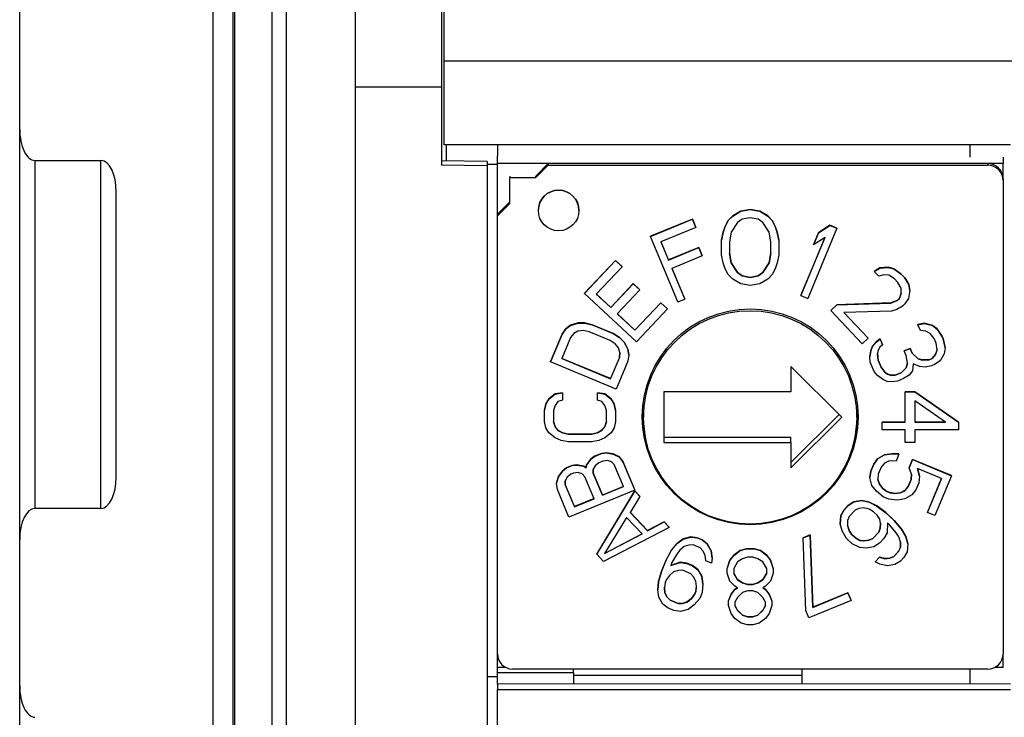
# Model space of a CAD drawing. Header units: millimetres. Extents: x 0 to 594, y 0 to 420.
# Tile 24 of 94: x 193 to 213, y 216 to 230. Entities that reach past the tile are written whole.
import ezdxf

# ---------------------------------------------------------------- set-up
doc = ezdxf.new("R2010")
doc.units = ezdxf.units.MM
doc.layers.add('0-ADVANTECH-FORM', color=5, linetype='Continuous')
doc.styles.add('SLDTEXTSTYLE9', font='GOTHIC.TTF', dxfattribs={"width": 0.913})
doc.dimstyles.new('SLDDIMSTYLE1', dxfattribs={"dimtxt": 3.5, "dimasz": 3.302, "dimexe": 0, "dimexo": 0.0625, "dimgap": 0.875, "dimtad": 1, "dimrnd": 1e-09, "dimzin": 4, "dimdsep": 46, "dimtxsty": 'SLDTEXTSTYLE9', "dimsah": 1, "dimcen": 0.09, "dimadec": 0, "dimazin": 1, "dimtfac": 1, "dimtofl": 0, "dimtmove": 0, "dimatfit": 3, "dimfxl": 0, "dimfrac": 2, "dimtolj": 1, "dimtzin": 12, "dimarcsym": 0})

# ---------------------------------------------------------------- blocks, each defined once
blk = doc.blocks.new('_D_1')
at = {"layer": '0-ADVANTECH-FORM'}
for p, q in [((202.635, 265.338), (245.635, 265.338)), ((244.635, 265.338), (244.635, 159.438)), ((202.635, 159.438), (245.635, 159.438))]:
    blk.add_line(p, q, dxfattribs=at)
for points in [[(244.635, 265.338), (244.127, 262.036), (245.143, 262.036)], [(244.635, 159.438), (245.143, 162.74), (244.127, 162.74)]]:
    blk.add_solid(points, dxfattribs=at)
at = {"layer": '0-ADVANTECH-FORM', "insert": (240.165, 209.144), "char_height": 3.5, "attachment_point": 1, "rotation": 90, "style": 'SLDTEXTSTYLE9'}
blk.add_mtext('105.90', dxfattribs=at)

msp = doc.modelspace()

# ---------------------------------------------------------------- linework, layer by layer
at = {"color": 7, "linetype": 'Continuous', "lineweight": 25}
for p, q in [((201.735, 230.852), (201.735, 228.383)), ((201.785, 228.898), (201.785, 230.38)), ((193.435, 227.561), (193.435, 230.281)), ((197.235, 230.281), (197.235, 165.251)), ((197.635, 164.531), (197.635, 230.253)), ((197.663, 230.241), (197.663, 164.52)), ((198.405, 206.577), (198.405, 230.103)), ((198.676, 230.088), (198.676, 206.406)), ((200.035, 230.088), (200.035, 162.088)), ((221.335, 228.898), (201.785, 228.898)), ((201.785, 227.25), (201.785, 228.898)), ((201.735, 228.383), (200.035, 228.388)), ((201.735, 228.383), (201.735, 226.852)), ((193.435, 219.485), (193.435, 227.561)), ((212.935, 227.25), (201.785, 227.25)), ((201.835, 226.937), (201.835, 227.25)), ((202.835, 227.25), (202.835, 227.038)), ((212.135, 227.25), (212.135, 227.009)), ((193.735, 226.944), (195.035, 226.944)), ((193.735, 226.944), (193.735, 220.102)), ((195.035, 220.102), (195.035, 226.944)), ((202.635, 226.922), (201.735, 226.939)), ((202.635, 226.922), (202.635, 226.838)), ((202.835, 226.882), (202.835, 227.038)), ((212.785, 226.882), (202.835, 226.882)), ((202.835, 225.886), (202.835, 226.882)), ((203.59, 226.638), (203.835, 226.882)), ((212.485, 226.882), (203.835, 226.882)), ((203.835, 226.882), (203.835, 226.852)), ((212.485, 226.882), (212.485, 226.852)), ((212.785, 227.009), (212.785, 226.882)), ((212.785, 226.584), (212.785, 226.882)), ((202.635, 226.838), (201.735, 226.852)), ((202.835, 226.864), (202.635, 226.864)), ((202.635, 226.838), (202.635, 167.242)), ((203.59, 226.608), (203.835, 226.852)), ((203.835, 226.852), (212.485, 226.852)), ((203.08, 226.638), (203.08, 226.608)), ((203.08, 226.1), (203.08, 226.608)), ((203.08, 226.608), (203.59, 226.608)), ((203.59, 226.608), (203.59, 226.638)), ((212.785, 226.584), (212.785, 226.553)), ((212.785, 226.553), (212.785, 217.239)), ((195.335, 220.718), (195.335, 226.328)), ((202.835, 225.886), (203.08, 226.13)), ((202.835, 225.856), (203.08, 226.1)), ((203.64, 225.962), (203.64, 225.96)), ((204.44, 225.96), (204.44, 225.962)), ((207.623, 225.948), (207.467, 225.853)), ((207.467, 225.85), (207.623, 225.946)), ((207.81, 225.98), (207.623, 225.948)), ((207.623, 225.946), (207.81, 225.978)), ((207.623, 225.946), (207.623, 225.948)), ((207.81, 225.978), (207.81, 225.98)), ((207.998, 225.948), (207.81, 225.98)), ((207.81, 225.978), (207.998, 225.946)), ((207.998, 225.946), (207.998, 225.948)), ((208.154, 225.853), (207.998, 225.948)), ((207.998, 225.946), (208.154, 225.85)), ((202.835, 225.856), (202.835, 225.886)), ((202.835, 217.239), (202.835, 225.856)), ((206.673, 225.793), (205.848, 225.453)), ((205.848, 225.451), (206.673, 225.791)), ((206.673, 225.791), (206.673, 225.793)), ((206.741, 225.629), (206.673, 225.793)), ((206.673, 225.791), (206.741, 225.626)), ((207.373, 225.758), (207.31, 225.631)), ((207.31, 225.628), (207.373, 225.755)), ((207.467, 225.853), (207.373, 225.758)), ((207.373, 225.755), (207.467, 225.85)), ((207.373, 225.755), (207.373, 225.758)), ((207.56, 225.723), (207.435, 225.533)), ((207.467, 225.85), (207.467, 225.853)), ((207.654, 225.787), (207.56, 225.723)), ((207.81, 225.819), (207.654, 225.787)), ((207.967, 225.787), (207.81, 225.819)), ((208.06, 225.723), (207.967, 225.787)), ((208.185, 225.533), (208.06, 225.723)), ((208.154, 225.85), (208.154, 225.853)), ((208.248, 225.758), (208.154, 225.853)), ((208.154, 225.85), (208.248, 225.755)), ((208.248, 225.755), (208.248, 225.758)), ((208.31, 225.631), (208.248, 225.758)), ((208.248, 225.755), (208.31, 225.628)), ((206.741, 225.626), (206.054, 225.343)), ((206.741, 225.626), (206.741, 225.629)), ((207.279, 225.535), (207.248, 225.376)), ((207.248, 225.374), (207.279, 225.533)), ((207.31, 225.631), (207.279, 225.535)), ((207.279, 225.533), (207.31, 225.628)), ((207.279, 225.533), (207.279, 225.535)), ((207.31, 225.628), (207.31, 225.631)), ((207.435, 225.533), (207.404, 225.342)), ((208.217, 225.342), (208.185, 225.533)), ((208.31, 225.628), (208.31, 225.631)), ((208.342, 225.535), (208.31, 225.631)), ((208.31, 225.628), (208.342, 225.533)), ((208.342, 225.533), (208.342, 225.535)), ((208.373, 225.376), (208.342, 225.535)), ((208.342, 225.533), (208.373, 225.374)), ((209.518, 225.61), (208.944, 224.229)), ((209.379, 225.669), (209.155, 225.521)), ((209.155, 225.518), (209.379, 225.667)), ((209.379, 225.667), (209.379, 225.669)), ((209.518, 225.612), (209.379, 225.669)), ((209.379, 225.667), (209.518, 225.61)), ((209.518, 225.61), (209.518, 225.612)), ((205.848, 225.451), (205.848, 225.453)), ((206.384, 224.162), (205.848, 225.451)), ((206.054, 225.343), (206.202, 224.986)), ((206.202, 224.989), (206.055, 225.343)), ((207.248, 225.376), (207.248, 225.374)), ((207.248, 225.087), (207.248, 225.374)), ((207.404, 225.342), (207.404, 225.119)), ((208.217, 225.119), (208.217, 225.342)), ((208.373, 225.374), (208.373, 225.376)), ((208.373, 225.374), (208.373, 225.087)), ((208.805, 224.286), (209.282, 225.432)), ((209.28, 225.431), (208.805, 224.289)), ((209.155, 225.521), (209.058, 225.286)), ((209.058, 225.283), (209.155, 225.518)), ((209.282, 225.432), (209.058, 225.283)), ((209.155, 225.518), (209.155, 225.521)), ((206.798, 225.235), (206.202, 224.989)), ((206.202, 224.986), (206.798, 225.232)), ((206.798, 225.232), (206.798, 225.235)), ((206.866, 225.07), (206.798, 225.235)), ((206.798, 225.232), (206.866, 225.068)), ((209.058, 225.283), (209.058, 225.286)), ((205.161, 224.979), (204.55, 224.331)), ((204.55, 224.328), (205.161, 224.977)), ((205.161, 224.977), (205.161, 224.979)), ((205.291, 224.858), (205.161, 224.979)), ((205.161, 224.977), (205.291, 224.855)), ((206.202, 224.986), (206.202, 224.989)), ((206.866, 225.068), (206.271, 224.822)), ((206.866, 225.068), (206.866, 225.07)), ((207.279, 224.928), (207.248, 225.087)), ((207.435, 224.931), (207.404, 225.122)), ((207.404, 225.119), (207.435, 224.928)), ((208.217, 225.122), (208.185, 224.931)), ((208.185, 224.928), (208.217, 225.119)), ((208.373, 225.087), (208.342, 224.928)), ((205.291, 224.855), (204.782, 224.314)), ((205.291, 224.855), (205.291, 224.858)), ((206.271, 224.822), (206.521, 224.219)), ((206.521, 224.221), (206.272, 224.822)), ((207.31, 224.833), (207.279, 224.928)), ((207.373, 224.706), (207.31, 224.833)), ((207.435, 224.928), (207.435, 224.931)), ((207.56, 224.74), (207.435, 224.931)), ((207.435, 224.928), (207.56, 224.738)), ((208.185, 224.931), (208.06, 224.74)), ((208.06, 224.738), (208.185, 224.928)), ((208.185, 224.928), (208.185, 224.931)), ((208.31, 224.833), (208.248, 224.706)), ((208.342, 224.928), (208.31, 224.833)), ((210.362, 224.83), (210.252, 224.761)), ((210.252, 224.759), (210.362, 224.828)), ((210.252, 224.759), (210.252, 224.761)), ((210.338, 224.668), (210.252, 224.759)), ((210.524, 224.845), (210.362, 224.83)), ((210.362, 224.828), (210.524, 224.842)), ((210.362, 224.828), (210.362, 224.83)), ((210.524, 224.842), (210.524, 224.845)), ((210.639, 224.816), (210.524, 224.845)), ((210.524, 224.842), (210.639, 224.813)), ((210.639, 224.813), (210.639, 224.816)), ((210.782, 224.71), (210.639, 224.816)), ((210.639, 224.813), (210.782, 224.708)), ((207.467, 224.611), (207.373, 224.706)), ((207.623, 224.515), (207.467, 224.611)), ((207.56, 224.738), (207.56, 224.74)), ((207.654, 224.677), (207.56, 224.74)), ((207.56, 224.738), (207.654, 224.674)), ((207.654, 224.674), (207.654, 224.677)), ((207.81, 224.645), (207.654, 224.677)), ((207.654, 224.674), (207.81, 224.642)), ((207.967, 224.677), (207.81, 224.645)), ((207.81, 224.642), (207.967, 224.674)), ((207.81, 224.642), (207.81, 224.645)), ((208.06, 224.74), (207.967, 224.677)), ((207.967, 224.674), (208.06, 224.738)), ((207.967, 224.674), (207.967, 224.677)), ((208.154, 224.611), (207.998, 224.515)), ((208.06, 224.738), (208.06, 224.74)), ((208.248, 224.706), (208.154, 224.611)), ((210.442, 224.697), (210.338, 224.668)), ((210.539, 224.686), (210.442, 224.697)), ((210.648, 224.617), (210.539, 224.686)), ((210.717, 224.544), (210.648, 224.617)), ((210.782, 224.708), (210.782, 224.71)), ((210.85, 224.638), (210.782, 224.71)), ((210.782, 224.708), (210.85, 224.635)), ((210.85, 224.635), (210.85, 224.638)), ((210.93, 224.507), (210.85, 224.638)), ((210.85, 224.635), (210.93, 224.504)), ((205.506, 224.522), (205.065, 224.053)), ((205.065, 224.051), (205.506, 224.519)), ((205.636, 224.397), (205.195, 223.929)), ((205.506, 224.519), (205.506, 224.522)), ((205.636, 224.4), (205.506, 224.522)), ((205.506, 224.519), (205.636, 224.397)), ((205.636, 224.397), (205.636, 224.4)), ((207.81, 224.483), (207.623, 224.515)), ((207.998, 224.515), (207.81, 224.483)), ((210.779, 224.432), (210.717, 224.544)), ((210.784, 224.334), (210.779, 224.432)), ((210.952, 224.388), (210.927, 224.229)), ((210.93, 224.504), (210.93, 224.507)), ((210.952, 224.391), (210.93, 224.507)), ((210.93, 224.504), (210.952, 224.388)), ((210.952, 224.388), (210.952, 224.391)), ((204.55, 224.328), (204.55, 224.331)), ((205.572, 223.374), (204.55, 224.328)), ((204.782, 224.314), (205.065, 224.051)), ((205.065, 224.053), (204.784, 224.316)), ((206.384, 224.162), (206.521, 224.219)), ((206.521, 224.221), (206.521, 224.219)), ((208.805, 224.286), (208.805, 224.289)), ((208.805, 224.286), (208.944, 224.229)), ((210.702, 224.191), (210.575, 224.141)), ((210.575, 224.138), (210.702, 224.189)), ((210.748, 224.235), (210.702, 224.191)), ((210.702, 224.189), (210.748, 224.232)), ((210.702, 224.189), (210.702, 224.191)), ((210.784, 224.336), (210.748, 224.235)), ((210.748, 224.232), (210.784, 224.334)), ((210.748, 224.232), (210.748, 224.235)), ((210.927, 224.229), (210.851, 224.123)), ((205.065, 224.051), (205.065, 224.053)), ((206.052, 224.147), (205.543, 223.607)), ((205.543, 223.604), (206.052, 224.145)), ((206.182, 224.023), (205.572, 223.374)), ((206.052, 224.147), (206.052, 224.145)), ((206.182, 224.026), (206.052, 224.147)), ((206.182, 224.023), (206.052, 224.145)), ((206.182, 224.023), (206.182, 224.026)), ((209.514, 224.105), (209.397, 223.996)), ((209.397, 223.993), (209.514, 224.102)), ((209.397, 223.993), (209.397, 223.996)), ((210.014, 223.34), (209.397, 223.993)), ((210.575, 224.141), (209.514, 224.105)), ((209.514, 224.102), (210.575, 224.138)), ((209.514, 224.105), (209.514, 224.102)), ((210.59, 223.982), (209.651, 223.957)), ((210.575, 224.138), (210.575, 224.141)), ((210.694, 224.011), (210.59, 223.982)), ((210.805, 224.08), (210.694, 224.011)), ((210.851, 224.123), (210.805, 224.08)), ((205.195, 223.929), (205.543, 223.604)), ((205.543, 223.607), (205.197, 223.93)), ((209.651, 223.957), (210.13, 223.449)), ((210.13, 223.451), (209.653, 223.957)), ((204.182, 223.634), (204.107, 223.531)), ((204.107, 223.528), (204.182, 223.631)), ((204.275, 223.702), (204.182, 223.634)), ((204.182, 223.631), (204.275, 223.7)), ((204.182, 223.631), (204.182, 223.634)), ((204.423, 223.748), (204.275, 223.702)), ((204.275, 223.7), (204.423, 223.746)), ((204.275, 223.7), (204.275, 223.702)), ((204.522, 223.598), (204.421, 223.586)), ((204.423, 223.746), (204.423, 223.748)), ((204.552, 223.748), (204.423, 223.748)), ((204.423, 223.746), (204.552, 223.746)), ((204.642, 223.575), (204.522, 223.598)), ((204.552, 223.746), (204.552, 223.748)), ((204.699, 223.714), (204.552, 223.748)), ((204.552, 223.746), (204.699, 223.712)), ((204.699, 223.712), (204.699, 223.714)), ((205.111, 223.544), (204.699, 223.714)), ((204.699, 223.712), (205.111, 223.542)), ((205.543, 223.604), (205.543, 223.607)), ((211.239, 223.742), (211.111, 223.716)), ((211.111, 223.714), (211.239, 223.739)), ((211.111, 223.714), (211.111, 223.716)), ((211.159, 223.599), (211.111, 223.714)), ((211.267, 223.589), (211.159, 223.599)), ((211.239, 223.739), (211.239, 223.742)), ((211.395, 223.699), (211.239, 223.742)), ((211.239, 223.739), (211.395, 223.696)), ((211.354, 223.544), (211.267, 223.589)), ((211.395, 223.696), (211.395, 223.699)), ((211.492, 223.631), (211.395, 223.699)), ((211.395, 223.696), (211.492, 223.628)), ((211.492, 223.628), (211.492, 223.631)), ((211.589, 223.482), (211.492, 223.631)), ((211.492, 223.628), (211.589, 223.479)), ((204.107, 223.531), (203.879, 222.983)), ((203.879, 222.981), (204.107, 223.528)), ((204.272, 223.46), (204.101, 223.05)), ((204.107, 223.531), (204.107, 223.528)), ((204.337, 223.54), (204.272, 223.46)), ((204.421, 223.586), (204.337, 223.54)), ((205.055, 223.405), (204.642, 223.575)), ((205.155, 223.336), (205.055, 223.405)), ((205.111, 223.542), (205.111, 223.544)), ((205.24, 223.465), (205.111, 223.544)), ((205.111, 223.542), (205.24, 223.462)), ((205.24, 223.462), (205.24, 223.465)), ((205.331, 223.373), (205.24, 223.465)), ((205.24, 223.462), (205.331, 223.371)), ((210.13, 223.449), (210.014, 223.34)), ((210.13, 223.449), (210.13, 223.451)), ((210.365, 223.435), (210.286, 223.376)), ((210.286, 223.373), (210.365, 223.432)), ((210.365, 223.432), (210.365, 223.435)), ((210.412, 223.32), (210.365, 223.435)), ((210.365, 223.432), (210.412, 223.317)), ((211.432, 223.441), (211.354, 223.544)), ((211.47, 223.349), (211.432, 223.441)), ((211.589, 223.479), (211.589, 223.482)), ((211.608, 223.436), (211.589, 223.482)), ((211.589, 223.479), (211.608, 223.433)), ((211.608, 223.433), (211.608, 223.436)), ((211.645, 223.263), (211.608, 223.436)), ((211.608, 223.433), (211.645, 223.26)), ((205.219, 223.257), (205.155, 223.336)), ((205.245, 223.166), (205.219, 223.257)), ((205.331, 223.371), (205.331, 223.373)), ((205.403, 223.237), (205.331, 223.373)), ((205.331, 223.371), (205.403, 223.234)), ((205.403, 223.234), (205.403, 223.237)), ((205.42, 223.123), (205.403, 223.237)), ((205.403, 223.234), (205.42, 223.12)), ((210.216, 223.293), (210.186, 223.2)), ((210.186, 223.197), (210.216, 223.29)), ((210.286, 223.376), (210.216, 223.293)), ((210.216, 223.29), (210.286, 223.373)), ((210.216, 223.29), (210.216, 223.293)), ((210.286, 223.373), (210.286, 223.376)), ((210.363, 223.27), (210.323, 223.2)), ((210.412, 223.317), (210.363, 223.27)), ((210.412, 223.317), (210.412, 223.32)), ((210.96, 223.249), (210.842, 223.201)), ((210.842, 223.198), (210.96, 223.247)), ((210.842, 223.198), (210.842, 223.201)), ((210.96, 223.247), (210.96, 223.249)), ((210.998, 223.157), (210.96, 223.249)), ((210.96, 223.247), (210.998, 223.155)), ((211.488, 223.224), (211.458, 223.131)), ((211.458, 223.129), (211.488, 223.222)), ((211.488, 223.222), (211.47, 223.349)), ((211.645, 223.26), (211.625, 223.144)), ((211.645, 223.26), (211.645, 223.263)), ((204.101, 223.05), (205.064, 222.652)), ((205.064, 222.655), (204.102, 223.052)), ((205.235, 223.066), (205.064, 222.655)), ((205.064, 222.652), (205.235, 223.063)), ((205.235, 223.063), (205.245, 223.166)), ((205.245, 223.166), (205.235, 223.066)), ((205.235, 223.063), (205.235, 223.066)), ((205.42, 223.12), (205.4, 222.995)), ((205.42, 223.12), (205.42, 223.123)), ((210.186, 223.2), (210.165, 223.083)), ((210.165, 223.081), (210.186, 223.197)), ((210.165, 223.081), (210.165, 223.083)), ((210.174, 222.976), (210.165, 223.081)), ((210.186, 223.197), (210.186, 223.2)), ((210.323, 223.2), (210.313, 223.142)), ((210.331, 223.017), (210.313, 223.143)), ((210.313, 223.142), (210.331, 223.014)), ((210.331, 223.014), (210.331, 223.017)), ((210.389, 222.879), (210.331, 223.017)), ((210.331, 223.014), (210.389, 222.876)), ((210.88, 223.106), (210.842, 223.198)), ((210.908, 222.956), (210.88, 223.106)), ((210.998, 223.155), (210.998, 223.157)), ((211.115, 223.044), (210.998, 223.157)), ((210.998, 223.155), (211.115, 223.041)), ((211.115, 223.041), (211.115, 223.044)), ((211.193, 223.022), (211.115, 223.044)), ((211.115, 223.041), (211.193, 223.019)), ((211.33, 223.025), (211.193, 223.022)), ((211.193, 223.019), (211.33, 223.022)), ((211.193, 223.019), (211.193, 223.022)), ((211.389, 223.049), (211.33, 223.025)), ((211.33, 223.022), (211.389, 223.046)), ((211.33, 223.022), (211.33, 223.025)), ((211.458, 223.131), (211.389, 223.049)), ((211.389, 223.046), (211.458, 223.129)), ((211.389, 223.046), (211.389, 223.049)), ((211.458, 223.129), (211.458, 223.131)), ((211.625, 223.144), (211.545, 223.003)), ((203.879, 222.981), (203.879, 222.983)), ((205.172, 222.447), (203.879, 222.981)), ((205.4, 222.995), (205.172, 222.447)), ((209.61, 221.896), (208.61, 222.892)), ((208.61, 222.892), (208.61, 222.394)), ((210.251, 222.792), (210.174, 222.976)), ((210.389, 222.876), (210.389, 222.879)), ((210.466, 222.776), (210.389, 222.879)), ((210.389, 222.876), (210.466, 222.773)), ((210.878, 222.865), (210.779, 222.77)), ((210.779, 222.768), (210.878, 222.863)), ((210.908, 222.958), (210.878, 222.865)), ((210.878, 222.863), (210.908, 222.956)), ((210.878, 222.863), (210.878, 222.865)), ((211.016, 222.946), (211.005, 222.807)), ((211.142, 222.891), (211.016, 222.946)), ((211.25, 222.881), (211.142, 222.891)), ((211.378, 222.907), (211.25, 222.881)), ((211.437, 222.931), (211.378, 222.907)), ((211.545, 223.003), (211.437, 222.931)), ((205.064, 222.652), (205.064, 222.655)), ((210.318, 222.713), (210.251, 222.792)), ((210.416, 222.645), (210.318, 222.713)), ((210.503, 222.6), (210.416, 222.645)), ((210.466, 222.773), (210.466, 222.776)), ((210.514, 222.742), (210.466, 222.776)), ((210.466, 222.773), (210.514, 222.74)), ((210.514, 222.74), (210.514, 222.742)), ((210.593, 222.72), (210.514, 222.742)), ((210.514, 222.74), (210.593, 222.718)), ((210.661, 222.722), (210.593, 222.72)), ((210.593, 222.718), (210.593, 222.72)), ((210.593, 222.718), (210.661, 222.719)), ((210.779, 222.77), (210.661, 222.722)), ((210.661, 222.719), (210.779, 222.768)), ((210.661, 222.719), (210.661, 222.722)), ((210.827, 222.653), (210.709, 222.604)), ((210.779, 222.768), (210.779, 222.77)), ((210.935, 222.724), (210.827, 222.653)), ((211.005, 222.807), (210.935, 222.724)), ((210.611, 222.591), (210.503, 222.6)), ((210.709, 222.604), (210.611, 222.591)), ((203.85, 222.254), (203.79, 222.155)), ((203.79, 222.153), (203.85, 222.251)), ((203.969, 222.353), (203.85, 222.254)), ((203.85, 222.251), (203.969, 222.35)), ((203.85, 222.251), (203.85, 222.254)), ((204.118, 222.377), (203.969, 222.353)), ((203.969, 222.35), (204.118, 222.375)), ((203.969, 222.35), (203.969, 222.353)), ((204.118, 222.375), (204.118, 222.377)), ((204.118, 222.375), (204.118, 222.227)), ((204.803, 222.377), (204.803, 222.375)), ((204.952, 222.353), (204.803, 222.377)), ((204.803, 222.375), (204.952, 222.35)), ((204.803, 222.227), (204.803, 222.375)), ((204.952, 222.35), (204.952, 222.353)), ((205.071, 222.254), (204.952, 222.353)), ((204.952, 222.35), (205.071, 222.251)), ((205.071, 222.251), (205.071, 222.254)), ((205.131, 222.155), (205.071, 222.254)), ((205.071, 222.251), (205.131, 222.153)), ((206.11, 222.394), (206.11, 221.398)), ((208.61, 222.394), (206.11, 222.394)), ((210.857, 222.391), (210.857, 222.394)), ((211.049, 222.394), (210.857, 222.394)), ((210.857, 221.794), (210.857, 222.391)), ((210.857, 222.391), (211.049, 222.391)), ((211.049, 222.391), (211.049, 222.394)), ((211.91, 221.796), (211.049, 222.394)), ((211.049, 222.391), (211.91, 221.794)), ((203.79, 222.155), (203.76, 222.032)), ((203.76, 222.029), (203.79, 222.153)), ((203.79, 222.153), (203.79, 222.155)), ((203.969, 222.128), (203.939, 222.029)), ((204.028, 222.202), (203.969, 222.128)), ((204.118, 222.227), (204.028, 222.202)), ((204.892, 222.202), (204.803, 222.227)), ((204.952, 222.128), (204.892, 222.202)), ((204.982, 222.029), (204.952, 222.128)), ((205.131, 222.153), (205.131, 222.155)), ((205.16, 222.032), (205.131, 222.155)), ((205.131, 222.153), (205.16, 222.029)), ((205.71, 222.047), (205.71, 221.896)), ((209.91, 221.896), (209.91, 222.047)), ((211.655, 221.794), (211.049, 222.217)), ((211.049, 222.217), (211.049, 221.794)), ((203.76, 222.029), (203.76, 222.032)), ((203.76, 221.807), (203.76, 222.029)), ((203.939, 222.029), (203.939, 221.807)), ((204.982, 221.807), (204.982, 222.029)), ((205.16, 222.029), (205.16, 222.032)), ((205.16, 222.029), (205.16, 221.807)), ((208.61, 221.004), (209.558, 221.948)), ((208.61, 220.9), (209.61, 221.896)), ((203.79, 221.683), (203.76, 221.807)), ((203.85, 221.585), (203.79, 221.683)), ((203.969, 221.711), (203.939, 221.809)), ((203.939, 221.807), (203.969, 221.708)), ((203.969, 221.708), (203.969, 221.711)), ((204.028, 221.637), (203.969, 221.711)), ((203.969, 221.708), (204.028, 221.634)), ((204.952, 221.711), (204.892, 221.637)), ((204.892, 221.634), (204.952, 221.708)), ((204.982, 221.809), (204.952, 221.711)), ((204.952, 221.708), (204.982, 221.807)), ((204.952, 221.708), (204.952, 221.711)), ((205.131, 221.683), (205.071, 221.585)), ((205.16, 221.807), (205.131, 221.683)), ((210.41, 221.794), (210.41, 221.796)), ((210.857, 221.796), (210.41, 221.796)), ((210.41, 221.644), (210.41, 221.794)), ((210.41, 221.794), (210.857, 221.794)), ((211.651, 221.796), (211.049, 221.796)), ((211.049, 221.794), (211.655, 221.794)), ((211.91, 221.796), (211.91, 221.794)), ((211.91, 221.794), (211.91, 221.644)), ((203.969, 221.486), (203.85, 221.585)), ((204.088, 221.436), (203.969, 221.486)), ((204.028, 221.634), (204.028, 221.637)), ((204.118, 221.587), (204.028, 221.637)), ((204.028, 221.634), (204.118, 221.585)), ((204.118, 221.585), (204.118, 221.587)), ((204.237, 221.562), (204.118, 221.587)), ((204.118, 221.585), (204.237, 221.56)), ((204.237, 221.56), (204.237, 221.562)), ((204.684, 221.562), (204.237, 221.562)), ((204.237, 221.56), (204.684, 221.56)), ((204.803, 221.587), (204.684, 221.562)), ((204.684, 221.56), (204.803, 221.585)), ((204.684, 221.56), (204.684, 221.562)), ((204.892, 221.637), (204.803, 221.587)), ((204.803, 221.585), (204.892, 221.634)), ((204.803, 221.585), (204.803, 221.587)), ((204.952, 221.486), (204.833, 221.436)), ((204.892, 221.634), (204.892, 221.637)), ((205.071, 221.585), (204.952, 221.486)), ((206.11, 221.502), (208.61, 221.502)), ((208.61, 221.398), (208.61, 221.502)), ((210.857, 221.644), (210.41, 221.644)), ((210.857, 221.395), (210.857, 221.644)), ((211.049, 221.644), (211.049, 221.395)), ((211.91, 221.644), (211.049, 221.644)), ((204.237, 221.412), (204.088, 221.436)), ((204.684, 221.412), (204.237, 221.412)), ((204.833, 221.436), (204.684, 221.412)), ((206.11, 221.398), (208.61, 221.398)), ((208.61, 221.398), (208.61, 220.9)), ((211.049, 221.395), (210.857, 221.395)), ((204.673, 221.069), (204.592, 220.955)), ((204.746, 221.126), (204.673, 221.069)), ((204.673, 221.067), (204.746, 221.123)), ((204.673, 221.067), (204.673, 221.069)), ((204.884, 221.183), (204.746, 221.126)), ((204.746, 221.123), (204.884, 221.18)), ((204.746, 221.123), (204.746, 221.126)), ((204.976, 221.194), (204.884, 221.183)), ((204.884, 221.18), (204.976, 221.191)), ((204.884, 221.18), (204.884, 221.183)), ((204.976, 221.191), (204.976, 221.194)), ((205.114, 221.171), (204.976, 221.194)), ((204.976, 221.191), (205.114, 221.168)), ((205.114, 221.168), (205.114, 221.171)), ((205.235, 221.114), (205.114, 221.171)), ((205.114, 221.168), (205.235, 221.111)), ((205.235, 221.111), (205.235, 221.114)), ((205.31, 221.011), (205.235, 221.114)), ((205.235, 221.111), (205.31, 221.008)), ((210.318, 221.077), (210.241, 220.974)), ((210.241, 220.971), (210.318, 221.074)), ((210.455, 221.155), (210.318, 221.077)), ((210.318, 221.074), (210.455, 221.153)), ((210.318, 221.074), (210.318, 221.077)), ((210.601, 221.175), (210.455, 221.155)), ((210.455, 221.153), (210.601, 221.173)), ((210.455, 221.153), (210.455, 221.155)), ((210.601, 221.173), (210.601, 221.175)), ((210.738, 221.173), (210.601, 221.175)), ((210.601, 221.173), (210.738, 221.17)), ((210.738, 221.17), (210.681, 221.032)), ((210.738, 221.17), (210.738, 221.173)), ((204.196, 220.899), (204.123, 220.842)), ((204.123, 220.839), (204.196, 220.896)), ((204.306, 220.944), (204.196, 220.899)), ((204.196, 220.896), (204.306, 220.942)), ((204.196, 220.896), (204.196, 220.899)), ((204.398, 220.956), (204.306, 220.944)), ((204.306, 220.942), (204.398, 220.953)), ((204.306, 220.942), (204.306, 220.944)), ((204.398, 220.953), (204.398, 220.956)), ((204.536, 220.933), (204.398, 220.956)), ((204.398, 220.953), (204.536, 220.93)), ((204.536, 220.93), (204.536, 220.933)), ((204.583, 220.898), (204.536, 220.933)), ((204.536, 220.93), (204.583, 220.896)), ((204.592, 220.955), (204.583, 220.898)), ((204.583, 220.896), (204.592, 220.953)), ((204.583, 220.898), (204.583, 220.896)), ((204.592, 220.953), (204.673, 221.067)), ((204.592, 220.953), (204.592, 220.955)), ((204.758, 220.941), (204.722, 220.873)), ((204.831, 220.998), (204.758, 220.941)), ((204.913, 221.032), (204.831, 220.998)), ((205.005, 221.043), (204.913, 221.032)), ((205.079, 221.02), (205.005, 221.043)), ((205.135, 220.963), (205.079, 221.02)), ((205.316, 220.53), (205.135, 220.963)), ((205.31, 221.008), (205.31, 221.011)), ((205.538, 220.463), (205.31, 221.011)), ((205.31, 221.008), (205.538, 220.461)), ((210.241, 220.974), (210.184, 220.836)), ((210.184, 220.833), (210.241, 220.971)), ((210.241, 220.971), (210.241, 220.974)), ((210.389, 220.91), (210.331, 220.772)), ((210.456, 220.99), (210.389, 220.91)), ((210.544, 221.035), (210.456, 220.99)), ((210.681, 221.032), (210.544, 221.035)), ((211.004, 221.063), (210.937, 220.902)), ((210.937, 220.9), (211.004, 221.061)), ((210.937, 220.902), (210.937, 220.9)), ((210.987, 220.771), (210.937, 220.9)), ((211.004, 221.061), (211.004, 221.063)), ((211.77, 220.747), (211.004, 221.063)), ((211.004, 221.061), (211.77, 220.744)), ((211.575, 220.69), (211.103, 220.885)), ((211.103, 220.885), (211.144, 220.733)), ((211.144, 220.736), (211.104, 220.885)), ((204.041, 220.728), (203.997, 220.603)), ((203.997, 220.6), (204.041, 220.726)), ((204.123, 220.842), (204.041, 220.728)), ((204.041, 220.726), (204.123, 220.839)), ((204.041, 220.726), (204.041, 220.728)), ((204.123, 220.839), (204.123, 220.842)), ((204.207, 220.714), (204.171, 220.646)), ((204.28, 220.771), (204.207, 220.714)), ((204.335, 220.793), (204.28, 220.771)), ((204.427, 220.805), (204.335, 220.793)), ((204.501, 220.782), (204.427, 220.805)), ((204.557, 220.725), (204.501, 220.782)), ((204.738, 220.291), (204.557, 220.725)), ((204.722, 220.873), (204.722, 220.793)), ((204.722, 220.795), (204.722, 220.873)), ((204.722, 220.793), (204.722, 220.795)), ((204.903, 220.362), (204.722, 220.795)), ((204.722, 220.793), (204.903, 220.359)), ((210.184, 220.836), (210.165, 220.708)), ((210.165, 220.706), (210.184, 220.833)), ((210.165, 220.706), (210.165, 220.708)), ((210.206, 220.554), (210.165, 220.706)), ((210.184, 220.833), (210.184, 220.836)), ((210.331, 220.772), (210.322, 220.668)), ((210.987, 220.772), (210.978, 220.67)), ((210.978, 220.667), (210.987, 220.771)), ((211.144, 220.733), (211.126, 220.606)), ((211.144, 220.733), (211.144, 220.736)), ((211.574, 220.691), (211.298, 220.026)), ((211.298, 220.023), (211.575, 220.69)), ((211.77, 220.744), (211.445, 219.962)), ((211.77, 220.744), (211.77, 220.747)), ((203.997, 220.6), (203.997, 220.603)), ((204.016, 220.475), (203.997, 220.6)), ((204.171, 220.646), (204.172, 220.566)), ((204.172, 220.568), (204.171, 220.646)), ((204.172, 220.566), (204.172, 220.568)), ((204.352, 220.135), (204.172, 220.568)), ((204.172, 220.566), (204.352, 220.132)), ((205.315, 220.532), (204.903, 220.362)), ((204.903, 220.359), (205.316, 220.53)), ((210.295, 220.437), (210.206, 220.554)), ((210.322, 220.668), (210.353, 220.575)), ((210.353, 220.577), (210.323, 220.67)), ((210.353, 220.575), (210.353, 220.577)), ((210.422, 220.495), (210.353, 220.577)), ((210.353, 220.575), (210.422, 220.492)), ((210.422, 220.492), (210.422, 220.495)), ((210.501, 220.435), (210.422, 220.495)), ((210.422, 220.492), (210.501, 220.433)), ((210.921, 220.531), (210.853, 220.452)), ((210.853, 220.449), (210.921, 220.529)), ((210.978, 220.67), (210.921, 220.531)), ((210.921, 220.529), (210.978, 220.667)), ((210.921, 220.529), (210.921, 220.531)), ((210.978, 220.667), (210.978, 220.67)), ((211.126, 220.606), (211.068, 220.468)), ((204.244, 219.927), (204.016, 220.475)), ((205.538, 220.461), (204.244, 219.927)), ((205.539, 220.449), (204.79, 219.206)), ((204.79, 219.203), (205.539, 220.446)), ((204.903, 220.359), (204.903, 220.362)), ((205.641, 220.338), (205.448, 220.022)), ((205.538, 220.461), (205.538, 220.463)), ((205.539, 220.446), (205.539, 220.449)), ((205.641, 220.341), (205.539, 220.449)), ((205.539, 220.446), (205.641, 220.338)), ((205.641, 220.338), (205.641, 220.341)), ((210.424, 220.33), (210.295, 220.437)), ((210.541, 220.281), (210.424, 220.33)), ((210.501, 220.433), (210.501, 220.435)), ((210.56, 220.411), (210.501, 220.435)), ((210.501, 220.433), (210.56, 220.408)), ((210.56, 220.408), (210.56, 220.411)), ((210.658, 220.397), (210.56, 220.411)), ((210.56, 220.408), (210.658, 220.395)), ((210.765, 220.407), (210.658, 220.397)), ((210.658, 220.395), (210.765, 220.404)), ((210.658, 220.395), (210.658, 220.397)), ((210.853, 220.452), (210.765, 220.407)), ((210.765, 220.404), (210.853, 220.449)), ((210.765, 220.404), (210.765, 220.407)), ((210.853, 220.449), (210.853, 220.452)), ((210.991, 220.365), (210.855, 220.287)), ((211.068, 220.468), (210.991, 220.365)), ((195.035, 220.102), (193.735, 220.102)), ((204.737, 220.293), (204.352, 220.135)), ((204.352, 220.132), (204.738, 220.291)), ((204.352, 220.135), (204.352, 220.132)), ((209.741, 220.161), (209.656, 220.07)), ((209.656, 220.067), (209.741, 220.158)), ((209.85, 220.23), (209.741, 220.161)), ((209.741, 220.158), (209.85, 220.227)), ((209.741, 220.158), (209.741, 220.161)), ((210.006, 220.256), (209.85, 220.23)), ((209.85, 220.227), (210.006, 220.253)), ((209.85, 220.227), (209.85, 220.23)), ((209.95, 220.1), (209.875, 220.068)), ((210.047, 220.112), (209.95, 220.1)), ((210.006, 220.253), (210.006, 220.256)), ((210.15, 220.223), (210.006, 220.256)), ((210.006, 220.253), (210.15, 220.221)), ((210.151, 220.083), (210.047, 220.112)), ((210.15, 220.221), (210.15, 220.223)), ((210.301, 220.151), (210.15, 220.223)), ((210.15, 220.221), (210.301, 220.148)), ((210.301, 220.148), (210.301, 220.151)), ((210.481, 220.017), (210.301, 220.151)), ((210.301, 220.148), (210.481, 220.014)), ((210.708, 220.266), (210.541, 220.281)), ((210.855, 220.287), (210.708, 220.266)), ((205.379, 219.923), (204.945, 219.212)), ((205.684, 219.599), (205.379, 219.923)), ((205.448, 220.022), (205.788, 219.662)), ((205.788, 219.665), (205.449, 220.024)), ((209.594, 219.957), (209.578, 219.801)), ((209.578, 219.799), (209.594, 219.955)), ((209.656, 220.07), (209.594, 219.957)), ((209.594, 219.955), (209.656, 220.067)), ((209.594, 219.955), (209.594, 219.957)), ((209.656, 220.067), (209.656, 220.07)), ((209.755, 219.941), (209.727, 219.864)), ((209.875, 220.068), (209.755, 219.941)), ((210.238, 220.036), (210.151, 220.083)), ((210.308, 219.97), (210.238, 220.036)), ((210.361, 219.887), (210.308, 219.97)), ((210.481, 220.014), (210.481, 220.017)), ((210.644, 219.865), (210.481, 220.017)), ((210.481, 220.014), (210.644, 219.862)), ((211.298, 220.023), (211.298, 220.026)), ((211.445, 219.962), (211.298, 220.023)), ((206.218, 219.726), (204.926, 219.059)), ((206.116, 219.837), (205.788, 219.665)), ((205.788, 219.662), (206.116, 219.834)), ((206.116, 219.834), (206.116, 219.837)), ((206.218, 219.729), (206.116, 219.837)), ((206.116, 219.834), (206.218, 219.726)), ((206.218, 219.726), (206.218, 219.729)), ((209.578, 219.799), (209.578, 219.801)), ((209.62, 219.657), (209.578, 219.799)), ((209.727, 219.864), (209.723, 219.766)), ((209.758, 219.667), (209.723, 219.769)), ((209.723, 219.766), (209.758, 219.665)), ((210.373, 219.807), (210.361, 219.887)), ((210.373, 219.808), (210.369, 219.712)), ((210.369, 219.709), (210.373, 219.807)), ((210.512, 219.815), (210.502, 219.619)), ((210.558, 219.771), (210.512, 219.815)), ((210.681, 219.622), (210.558, 219.771)), ((210.644, 219.862), (210.644, 219.865)), ((210.79, 219.694), (210.644, 219.865)), ((210.644, 219.862), (210.79, 219.692)), ((204.945, 219.212), (205.684, 219.599)), ((205.682, 219.601), (204.947, 219.216)), ((205.788, 219.662), (205.788, 219.665)), ((206.641, 219.54), (206.489, 219.5)), ((206.489, 219.497), (206.641, 219.538)), ((206.641, 219.538), (206.641, 219.54)), ((206.769, 219.522), (206.641, 219.54)), ((206.641, 219.538), (206.769, 219.519)), ((206.769, 219.519), (206.769, 219.522)), ((206.862, 219.484), (206.769, 219.522)), ((206.769, 219.519), (206.862, 219.481)), ((208.99, 219.579), (208.851, 219.522)), ((208.851, 219.519), (208.99, 219.577)), ((208.851, 219.519), (208.851, 219.522)), ((208.903, 218.095), (208.851, 219.519)), ((208.99, 219.577), (208.99, 219.579)), ((209.041, 218.155), (208.99, 219.579)), ((208.99, 219.577), (209.041, 218.152)), ((209.702, 219.512), (209.62, 219.657)), ((209.758, 219.665), (209.758, 219.667)), ((209.811, 219.584), (209.758, 219.667)), ((209.758, 219.665), (209.811, 219.581)), ((209.811, 219.581), (209.811, 219.584)), ((209.881, 219.519), (209.811, 219.584)), ((209.811, 219.581), (209.881, 219.516)), ((210.341, 219.635), (210.221, 219.508)), ((210.221, 219.506), (210.341, 219.633)), ((210.369, 219.712), (210.341, 219.635)), ((210.341, 219.633), (210.369, 219.709)), ((210.341, 219.633), (210.341, 219.635)), ((210.369, 219.709), (210.369, 219.712)), ((210.502, 219.619), (210.44, 219.506)), ((210.734, 219.539), (210.681, 219.622)), ((210.769, 219.437), (210.734, 219.539)), ((210.79, 219.692), (210.79, 219.694)), ((210.872, 219.549), (210.79, 219.694)), ((210.79, 219.692), (210.872, 219.547)), ((210.872, 219.547), (210.872, 219.549)), ((210.914, 219.408), (210.872, 219.549)), ((210.872, 219.547), (210.914, 219.405)), ((193.435, 216.609), (193.435, 219.485)), ((206.371, 219.411), (206.264, 219.283)), ((206.264, 219.28), (206.371, 219.408)), ((206.489, 219.5), (206.371, 219.411)), ((206.371, 219.408), (206.489, 219.497)), ((206.371, 219.408), (206.371, 219.411)), ((206.51, 219.351), (206.427, 219.282)), ((206.489, 219.497), (206.489, 219.5)), ((206.603, 219.381), (206.51, 219.351)), ((206.685, 219.382), (206.603, 219.381)), ((206.824, 219.325), (206.685, 219.382)), ((206.862, 219.481), (206.862, 219.484)), ((206.965, 219.407), (206.862, 219.484)), ((206.862, 219.481), (206.965, 219.404)), ((206.965, 219.404), (206.965, 219.407)), ((207.044, 219.271), (206.965, 219.407)), ((206.965, 219.404), (207.044, 219.268)), ((209.819, 219.403), (209.702, 219.512)), ((209.969, 219.331), (209.819, 219.403)), ((209.881, 219.516), (209.881, 219.519)), ((209.968, 219.472), (209.881, 219.519)), ((209.881, 219.516), (209.968, 219.469)), ((209.968, 219.472), (209.968, 219.469)), ((210.049, 219.464), (209.968, 219.472)), ((209.968, 219.469), (210.049, 219.462)), ((210.09, 219.32), (209.969, 219.331)), ((210.146, 219.476), (210.049, 219.464)), ((210.049, 219.462), (210.146, 219.473)), ((210.049, 219.462), (210.049, 219.464)), ((210.246, 219.346), (210.09, 219.32)), ((210.221, 219.508), (210.146, 219.476)), ((210.146, 219.473), (210.221, 219.506)), ((210.146, 219.473), (210.146, 219.476)), ((210.221, 219.506), (210.221, 219.508)), ((210.355, 219.415), (210.246, 219.346)), ((210.44, 219.506), (210.355, 219.415)), ((210.765, 219.342), (210.737, 219.266)), ((210.737, 219.263), (210.765, 219.339)), ((210.769, 219.438), (210.765, 219.342)), ((210.765, 219.339), (210.769, 219.437)), ((210.765, 219.339), (210.765, 219.342)), ((210.914, 219.405), (210.898, 219.249)), ((210.914, 219.405), (210.914, 219.408)), ((204.79, 219.206), (204.79, 219.203)), ((204.926, 219.059), (204.79, 219.203)), ((206.264, 219.283), (206.155, 219.087)), ((206.155, 219.084), (206.264, 219.28)), ((206.264, 219.28), (206.264, 219.283)), ((206.367, 219.203), (206.271, 219.037)), ((206.427, 219.282), (206.367, 219.203)), ((206.881, 219.267), (206.824, 219.325)), ((206.926, 219.18), (206.881, 219.267)), ((206.935, 219.072), (206.926, 219.18)), ((207.044, 219.268), (207.044, 219.271)), ((207.064, 219.125), (207.044, 219.271)), ((207.044, 219.268), (207.064, 219.122)), ((207.485, 219.179), (207.41, 219.083)), ((207.41, 219.081), (207.485, 219.176)), ((207.61, 219.274), (207.485, 219.179)), ((207.485, 219.176), (207.61, 219.271)), ((207.485, 219.176), (207.485, 219.179)), ((207.735, 219.306), (207.61, 219.274)), ((207.61, 219.271), (207.735, 219.303)), ((207.61, 219.271), (207.61, 219.274)), ((207.76, 219.144), (207.66, 219.112)), ((207.735, 219.303), (207.735, 219.306)), ((207.885, 219.306), (207.735, 219.306)), ((207.735, 219.303), (207.885, 219.303)), ((207.86, 219.144), (207.76, 219.144)), ((207.96, 219.112), (207.86, 219.144)), ((207.885, 219.303), (207.885, 219.306)), ((208.01, 219.274), (207.885, 219.306)), ((207.885, 219.303), (208.01, 219.271)), ((208.01, 219.271), (208.01, 219.274)), ((208.135, 219.179), (208.01, 219.274)), ((208.01, 219.271), (208.135, 219.176)), ((208.135, 219.176), (208.135, 219.179)), ((208.21, 219.083), (208.135, 219.179)), ((208.135, 219.176), (208.21, 219.081)), ((210.357, 219.142), (210.272, 219.051)), ((210.272, 219.048), (210.357, 219.139)), ((210.357, 219.139), (210.357, 219.142)), ((210.462, 219.113), (210.357, 219.142)), ((210.357, 219.139), (210.462, 219.11)), ((210.634, 219.157), (210.559, 219.124)), ((210.559, 219.121), (210.634, 219.154)), ((210.737, 219.266), (210.634, 219.157)), ((210.634, 219.154), (210.737, 219.263)), ((210.634, 219.154), (210.634, 219.157)), ((210.737, 219.263), (210.737, 219.266)), ((210.836, 219.136), (210.767, 219.064)), ((210.898, 219.249), (210.836, 219.136)), ((206.155, 219.087), (206.07, 218.881)), ((206.07, 218.879), (206.155, 219.084)), ((206.155, 219.084), (206.155, 219.087)), ((206.246, 218.978), (206.434, 219.038)), ((206.271, 219.037), (206.246, 218.978)), ((206.434, 219.041), (206.248, 218.981)), ((206.434, 219.038), (206.434, 219.041)), ((206.562, 219.023), (206.434, 219.041)), ((206.434, 219.038), (206.562, 219.02)), ((206.562, 219.02), (206.562, 219.023)), ((206.677, 218.975), (206.562, 219.023)), ((206.562, 219.02), (206.677, 218.972)), ((206.677, 218.972), (206.677, 218.975)), ((206.78, 218.898), (206.677, 218.975)), ((206.677, 218.972), (206.78, 218.895)), ((207.051, 219.025), (206.935, 219.072)), ((207.064, 219.122), (207.051, 219.025)), ((207.064, 219.122), (207.064, 219.125)), ((207.41, 219.083), (207.36, 218.924)), ((207.36, 218.922), (207.41, 219.081)), ((207.41, 219.081), (207.41, 219.083)), ((207.56, 219.049), (207.485, 218.922)), ((207.66, 219.112), (207.56, 219.049)), ((208.06, 219.049), (207.96, 219.112)), ((208.135, 218.922), (208.06, 219.049)), ((208.21, 219.081), (208.21, 219.083)), ((208.26, 218.924), (208.21, 219.083)), ((208.21, 219.081), (208.26, 218.922)), ((210.272, 219.048), (210.272, 219.051)), ((210.359, 219.001), (210.272, 219.048)), ((210.503, 218.969), (210.359, 219.001)), ((210.559, 219.124), (210.462, 219.113)), ((210.462, 219.11), (210.559, 219.121)), ((210.462, 219.11), (210.462, 219.113)), ((210.659, 218.995), (210.503, 218.969)), ((210.559, 219.121), (210.559, 219.124)), ((210.767, 219.064), (210.659, 218.995)), ((206.07, 218.881), (206.007, 218.666)), ((206.007, 218.664), (206.07, 218.879)), ((206.07, 218.879), (206.07, 218.881)), ((206.219, 218.783), (206.16, 218.704)), ((206.302, 218.852), (206.219, 218.783)), ((206.396, 218.882), (206.302, 218.852)), ((206.477, 218.883), (206.396, 218.882)), ((206.639, 218.816), (206.477, 218.883)), ((206.696, 218.758), (206.639, 218.816)), ((206.741, 218.671), (206.696, 218.758)), ((206.78, 218.895), (206.78, 218.898)), ((206.859, 218.762), (206.78, 218.898)), ((206.78, 218.895), (206.859, 218.76)), ((206.859, 218.76), (206.859, 218.762)), ((206.88, 218.616), (206.859, 218.762)), ((206.859, 218.76), (206.88, 218.613)), ((207.36, 218.922), (207.36, 218.924)), ((207.36, 218.826), (207.36, 218.922)), ((207.41, 218.667), (207.36, 218.826)), ((207.485, 218.922), (207.485, 218.826)), ((207.56, 218.702), (207.485, 218.829)), ((207.485, 218.826), (207.56, 218.699)), ((208.135, 218.829), (208.06, 218.702)), ((208.06, 218.699), (208.135, 218.826)), ((208.135, 218.826), (208.135, 218.922)), ((208.26, 218.826), (208.21, 218.667)), ((208.26, 218.922), (208.26, 218.924)), ((208.26, 218.922), (208.26, 218.826)), ((206.007, 218.666), (205.993, 218.5)), ((205.993, 218.498), (206.007, 218.664)), ((206.007, 218.664), (206.007, 218.666)), ((206.135, 218.645), (206.122, 218.548)), ((206.16, 218.704), (206.135, 218.645)), ((206.75, 218.565), (206.737, 218.468)), ((206.737, 218.466), (206.751, 218.563)), ((206.751, 218.563), (206.741, 218.671)), ((206.88, 218.613), (206.865, 218.448)), ((206.88, 218.613), (206.88, 218.616)), ((207.51, 218.572), (207.41, 218.667)), ((207.56, 218.54), (207.51, 218.572)), ((207.56, 218.699), (207.56, 218.702)), ((207.66, 218.638), (207.56, 218.702)), ((207.56, 218.699), (207.66, 218.635)), ((207.66, 218.635), (207.66, 218.638)), ((207.76, 218.606), (207.66, 218.638)), ((207.66, 218.635), (207.76, 218.604)), ((207.76, 218.604), (207.76, 218.606)), ((207.86, 218.606), (207.76, 218.606)), ((207.76, 218.604), (207.86, 218.604)), ((207.96, 218.638), (207.86, 218.606)), ((207.86, 218.604), (207.96, 218.635)), ((207.86, 218.604), (207.86, 218.606)), ((208.06, 218.702), (207.96, 218.638)), ((207.96, 218.635), (208.06, 218.699)), ((207.96, 218.635), (207.96, 218.638)), ((208.06, 218.699), (208.06, 218.702)), ((208.11, 218.572), (208.06, 218.54)), ((208.21, 218.667), (208.11, 218.572)), ((205.993, 218.498), (205.993, 218.5)), ((206.013, 218.352), (205.993, 218.498)), ((206.131, 218.443), (206.122, 218.549)), ((206.122, 218.548), (206.131, 218.441)), ((206.131, 218.441), (206.131, 218.443)), ((206.176, 218.356), (206.131, 218.443)), ((206.131, 218.441), (206.176, 218.353)), ((206.713, 218.41), (206.653, 218.331)), ((206.653, 218.328), (206.713, 218.407)), ((206.737, 218.468), (206.713, 218.41)), ((206.713, 218.407), (206.737, 218.466)), ((206.713, 218.407), (206.713, 218.41)), ((206.737, 218.466), (206.737, 218.468)), ((206.865, 218.448), (206.816, 218.33)), ((207.435, 218.416), (207.385, 218.288)), ((207.385, 218.286), (207.435, 218.413)), ((207.51, 218.511), (207.435, 218.416)), ((207.435, 218.413), (207.51, 218.508)), ((207.435, 218.413), (207.435, 218.416)), ((207.558, 218.541), (207.51, 218.511)), ((207.51, 218.508), (207.56, 218.54)), ((207.51, 218.508), (207.51, 218.511)), ((207.66, 218.445), (207.56, 218.349)), ((207.76, 218.477), (207.66, 218.445)), ((207.86, 218.477), (207.76, 218.477)), ((207.96, 218.445), (207.86, 218.477)), ((208.06, 218.349), (207.96, 218.445)), ((208.06, 218.54), (208.11, 218.508)), ((208.11, 218.511), (208.062, 218.541)), ((208.11, 218.508), (208.11, 218.511)), ((208.185, 218.416), (208.11, 218.511)), ((208.11, 218.508), (208.185, 218.413)), ((208.185, 218.413), (208.185, 218.416)), ((208.235, 218.288), (208.185, 218.416)), ((208.185, 218.413), (208.235, 218.286)), ((209.734, 218.441), (209.041, 218.155)), ((209.041, 218.152), (209.734, 218.438)), ((209.734, 218.438), (209.734, 218.441)), ((209.795, 218.294), (209.734, 218.441)), ((209.734, 218.438), (209.795, 218.291)), ((206.092, 218.216), (206.013, 218.352)), ((206.195, 218.139), (206.092, 218.216)), ((206.176, 218.353), (206.176, 218.356)), ((206.233, 218.298), (206.176, 218.356)), ((206.176, 218.353), (206.233, 218.295)), ((206.233, 218.295), (206.233, 218.298)), ((206.395, 218.231), (206.233, 218.298)), ((206.233, 218.295), (206.395, 218.228)), ((206.476, 218.232), (206.395, 218.231)), ((206.395, 218.228), (206.395, 218.231)), ((206.395, 218.228), (206.476, 218.229)), ((206.57, 218.262), (206.476, 218.232)), ((206.476, 218.229), (206.57, 218.259)), ((206.476, 218.229), (206.476, 218.232)), ((206.653, 218.331), (206.57, 218.262)), ((206.57, 218.259), (206.653, 218.328)), ((206.57, 218.259), (206.57, 218.262)), ((206.709, 218.202), (206.59, 218.113)), ((206.653, 218.328), (206.653, 218.331)), ((206.816, 218.33), (206.709, 218.202)), ((207.385, 218.286), (207.385, 218.288)), ((207.385, 218.19), (207.385, 218.286)), ((207.435, 218.031), (207.385, 218.19)), ((207.56, 218.349), (207.51, 218.254)), ((207.51, 218.254), (207.51, 218.19)), ((207.56, 218.098), (207.51, 218.193)), ((207.51, 218.19), (207.56, 218.095)), ((208.11, 218.254), (208.06, 218.349)), ((208.11, 218.193), (208.06, 218.098)), ((208.06, 218.095), (208.11, 218.19)), ((208.11, 218.19), (208.11, 218.254)), ((208.235, 218.19), (208.185, 218.031)), ((208.235, 218.286), (208.235, 218.288)), ((208.235, 218.286), (208.235, 218.19)), ((209.795, 218.291), (208.964, 217.948)), ((209.795, 218.291), (209.795, 218.294)), ((206.311, 218.091), (206.195, 218.139)), ((206.438, 218.073), (206.311, 218.091)), ((206.59, 218.113), (206.438, 218.073)), ((207.51, 217.936), (207.435, 218.031)), ((207.56, 218.095), (207.56, 218.098)), ((207.66, 218.002), (207.56, 218.098)), ((207.56, 218.095), (207.66, 218)), ((207.66, 218), (207.66, 218.002)), ((207.76, 217.97), (207.66, 218.002)), ((207.66, 218), (207.76, 217.968)), ((207.76, 217.97), (207.76, 217.968)), ((207.86, 217.97), (207.76, 217.97)), ((207.96, 218.002), (207.86, 217.97)), ((207.86, 217.968), (207.96, 218)), ((207.86, 217.968), (207.86, 217.97)), ((208.06, 218.098), (207.96, 218.002)), ((207.96, 218), (208.06, 218.095)), ((207.96, 218), (207.96, 218.002)), ((208.06, 218.095), (208.06, 218.098)), ((208.185, 218.031), (208.11, 217.936)), ((208.964, 217.948), (208.903, 218.095)), ((209.041, 218.152), (209.041, 218.155)), ((207.635, 217.841), (207.51, 217.936)), ((207.76, 217.809), (207.635, 217.841)), ((207.76, 217.968), (207.86, 217.968)), ((207.86, 217.809), (207.76, 217.809)), ((207.985, 217.841), (207.86, 217.809)), ((208.11, 217.936), (207.985, 217.841)), ((202.835, 216.97), (202.835, 217.239)), ((212.785, 216.97), (212.785, 217.239)), ((203.003, 216.97), (202.835, 216.97)), ((202.835, 216.795), (202.835, 216.97)), ((202.835, 216.87), (204.335, 216.87)), ((212.485, 216.94), (203.135, 216.94)), ((204.335, 216.87), (204.335, 216.94)), ((204.335, 216.87), (204.335, 216.645)), ((208.835, 216.811), (204.335, 216.811)), ((208.835, 216.647), (208.835, 216.94)), ((212.135, 216.94), (212.135, 216.649)), ((212.785, 216.97), (212.617, 216.97)), ((202.635, 216.795), (202.835, 216.795)), ((202.835, 216.644), (202.835, 216.795)), ((212.935, 216.649), (202.835, 216.644)), ((202.835, 216.644), (202.835, 216.541)), ((193.435, 208.533), (193.435, 216.609)), ((202.835, 214.101), (202.835, 216.541)), ((202.835, 216.541), (212.935, 216.541))]:
    msp.add_line(p, q, dxfattribs=at)
at = {"color": 7, "linetype": 'Continuous', "lineweight": 25, "flags": 128}
for points in [[(205.687, 221.97), (205.73, 221.613), (205.73, 221.61)], [(209.891, 221.612), (209.891, 221.613), (209.934, 221.97)]]:
    msp.add_lwpolyline(points, dxfattribs=at)
at = {"color": 7, "linetype": 'Continuous', "lineweight": 25}
for centre, radius in [((204.041, 225.961), 0.399), ((207.809, 221.902), 2.123), ((207.809, 221.89), 2.098)]:
    msp.add_circle(centre, radius, dxfattribs=at)
for centre, radius, start, end in [((212.486, 226.583), 0.299, 0.1094, 90.109), ((212.486, 226.552), 0.299, 0.1094, 90.109), ((204.04, 225.961), 0.4, 0.1758, 179.8242), ((203.135, 217.239), 0.299, 180.1094, 270.109), ((212.486, 217.239), 0.299, 269.891, 359.8906)]:
    msp.add_arc(centre, radius, start, end, dxfattribs=at)
for centre, start_param, end_param in [((193.735, 227.561), 1.570796, 3.141593), ((195.035, 226.328), 4.712389, 6.283185), ((195.035, 220.718), 3.141593, 4.712389), ((193.735, 219.485), 0, 1.570796), ((193.735, 216.609), 1.570796, 3.141593)]:
    msp.add_ellipse(centre, major_axis=(0, 0.616), ratio=0.486662, start_param=start_param, end_param=end_param, dxfattribs=at)

# ---------------------------------------------------------------- dimensions: what is measured, and where the dimension line sits
at = {"layer": '0-ADVANTECH-FORM'}
dim = msp.add_linear_dim(base=(244.635, 159.438), p1=(201.635, 265.338), p2=(201.635, 159.438), angle=90, dimstyle='SLDDIMSTYLE1', dxfattribs=at)
dim.commit()
dim.dimension.update_dxf_attribs({"geometry": '_D_1', "text_midpoint": (244.635, 216.255), "dimtype": 160})

doc.saveas('drawing.dxf')
